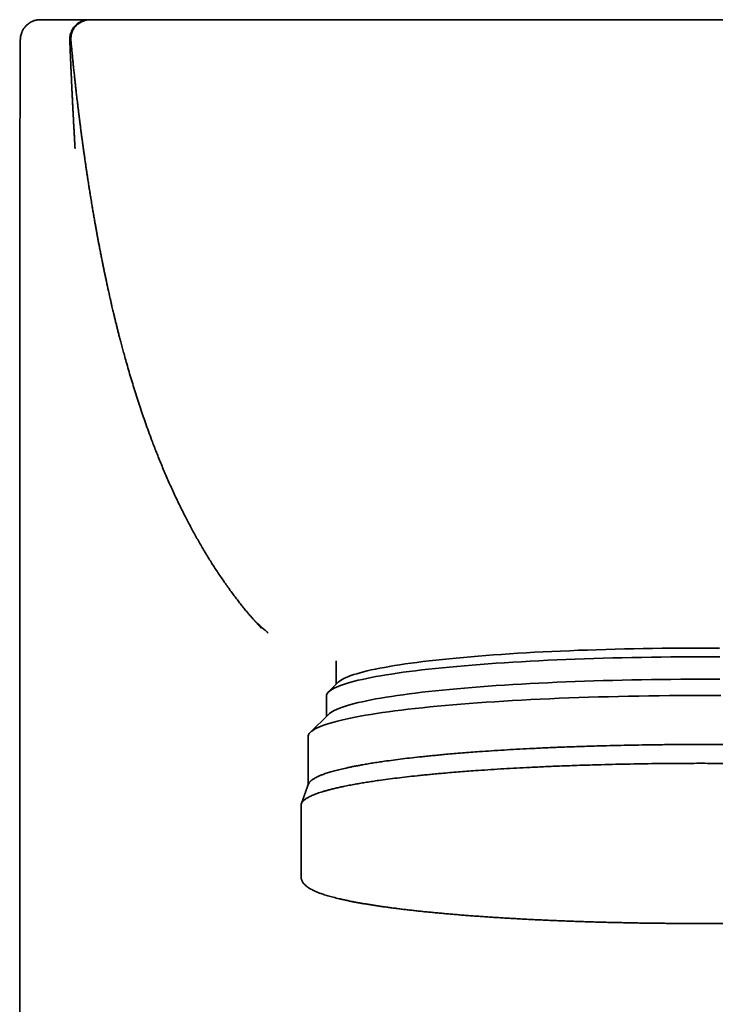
# Model space of a CAD drawing. Header units: millimetres. Extents: x 8 to 1134, y 12 to 735.
# Tile 18 of 28: x 616 to 641, y 626 to 661. Entities that reach past the tile are written whole.
import ezdxf

# ---------------------------------------------------------------- set-up
doc = ezdxf.new("R2010")
doc.units = ezdxf.units.MM

msp = doc.modelspace()

# ---------------------------------------------------------------- linework, layer by layer
at = {"color": 7, "linetype": 'Continuous', "lineweight": 35}
for p, q in [((616.968, 661.099), (616.95, 661.098)), ((618.722, 661.099), (618.717, 661.098)), ((618.722, 661.099), (618.722, 661.099)), ((618.723, 661.099), (618.724, 661.099)), ((618.743, 661.099), (618.73, 661.098)), ((618.741, 661.099), (618.733, 661.099)), ((618.74, 661.099), (618.737, 661.099)), ((628.011, 661.099), (628.01, 661.097)), ((618.022, 660.378), (618.022, 660.378)), ((618.063, 660.361), (618.063, 660.361)), ((627.5, 638.31), (627.5, 637.474)), ((627.572, 637.545), (627.224, 637.201)), ((627.15, 637.054), (627.15, 636.332)), ((627.224, 636.405), (626.578, 635.766)), ((626.5, 635.612), (626.5, 633.899)), ((626.25, 633.176), (626.25, 630.64))]:
    msp.add_line(p, q, dxfattribs=at)
at = {"color": 7, "linetype": 'Continuous', "lineweight": 35, "flags": 128}
for points in [[(627.572, 637.545), (627.605, 637.575), (627.653, 637.61), (627.709, 637.645), (627.774, 637.68), (627.848, 637.715), (627.931, 637.749), (628.022, 637.784), (628.122, 637.818), (628.23, 637.851), (628.347, 637.885), (628.472, 637.918), (628.605, 637.95), (628.746, 637.983), (628.896, 638.015), (629.053, 638.046), (629.218, 638.077), (629.391, 638.108), (629.572, 638.138), (629.76, 638.168), (629.955, 638.197), (630.158, 638.226), (630.367, 638.254), (630.584, 638.281), (630.808, 638.308), (631.038, 638.334), (631.274, 638.36), (631.517, 638.385), (631.766, 638.409), (632.021, 638.432), (632.282, 638.455), (632.549, 638.477), (632.821, 638.499), (633.098, 638.519), (633.38, 638.539), (633.667, 638.558), (633.959, 638.577), (634.255, 638.594), (634.556, 638.611), (634.861, 638.627), (635.169, 638.642), (635.481, 638.656), (635.797, 638.669), (636.116, 638.682), (636.438, 638.693), (636.762, 638.704), (637.09, 638.714), (637.419, 638.722), (637.751, 638.73), (638.084, 638.738), (638.42, 638.744), (638.756, 638.749), (639.094, 638.753), (639.433, 638.757), (639.772, 638.759), (640.112, 638.761), (640.453, 638.761), (640.793, 638.761), (641.133, 638.76)], [(641.15, 638.448), (640.801, 638.449), (640.451, 638.45), (640.102, 638.449), (639.753, 638.448), (639.404, 638.445), (639.056, 638.442), (638.709, 638.437), (638.364, 638.432), (638.019, 638.425), (637.677, 638.418), (637.336, 638.41), (636.998, 638.401), (636.662, 638.391), (636.328, 638.38), (635.998, 638.368), (635.67, 638.355), (635.346, 638.342), (635.026, 638.327), (634.709, 638.312), (634.396, 638.295), (634.087, 638.278), (633.783, 638.26), (633.483, 638.241), (633.188, 638.222), (632.899, 638.201), (632.614, 638.18), (632.335, 638.158), (632.061, 638.136), (631.793, 638.112), (631.531, 638.088), (631.275, 638.063), (631.026, 638.037), (630.783, 638.011), (630.547, 637.984), (630.317, 637.957), (630.095, 637.928), (629.879, 637.9), (629.671, 637.87), (629.47, 637.84), (629.277, 637.81), (629.092, 637.779), (628.914, 637.748), (628.745, 637.716), (628.583, 637.683), (628.43, 637.65), (628.284, 637.617), (628.148, 637.584), (628.019, 637.55), (627.9, 637.515), (627.788, 637.481), (627.686, 637.446), (627.592, 637.41), (627.508, 637.375), (627.432, 637.339), (627.365, 637.304), (627.307, 637.268), (627.258, 637.231), (627.218, 637.195), (627.187, 637.159), (627.166, 637.122), (627.153, 637.086), (627.15, 637.054)], [(641.15, 637.652), (640.801, 637.654), (640.451, 637.654), (640.102, 637.653), (639.753, 637.652), (639.404, 637.649), (639.056, 637.646), (638.709, 637.641), (638.364, 637.636), (638.019, 637.63), (637.677, 637.623), (637.336, 637.614), (636.998, 637.605), (636.662, 637.595), (636.328, 637.584), (635.998, 637.572), (635.67, 637.56), (635.346, 637.546), (635.026, 637.531), (634.709, 637.516), (634.396, 637.5), (634.087, 637.483), (633.783, 637.465), (633.483, 637.446), (633.188, 637.426), (632.899, 637.406), (632.614, 637.385), (632.335, 637.363), (632.061, 637.34), (631.793, 637.316), (631.531, 637.292), (631.275, 637.267), (631.026, 637.242), (630.783, 637.215), (630.547, 637.189), (630.317, 637.161), (630.095, 637.133), (629.879, 637.104), (629.671, 637.075), (629.47, 637.045), (629.277, 637.014), (629.092, 636.983), (628.914, 636.952), (628.745, 636.92), (628.583, 636.888), (628.43, 636.855), (628.284, 636.822), (628.148, 636.788), (628.019, 636.754), (627.9, 636.72), (627.788, 636.685), (627.686, 636.65), (627.592, 636.615), (627.508, 636.579), (627.432, 636.544), (627.365, 636.508), (627.307, 636.472), (627.258, 636.436), (627.224, 636.405)], [(641.182, 637.074), (640.816, 637.075), (640.449, 637.076), (640.083, 637.075), (639.716, 637.073), (639.351, 637.071), (638.986, 637.067), (638.622, 637.062), (638.26, 637.057), (637.899, 637.05), (637.539, 637.042), (637.182, 637.034), (636.827, 637.024), (636.475, 637.014), (636.125, 637.002), (635.779, 636.99), (635.435, 636.976), (635.095, 636.962), (634.759, 636.947), (634.427, 636.931), (634.099, 636.914), (633.775, 636.896), (633.456, 636.877), (633.142, 636.857), (632.832, 636.837), (632.528, 636.815), (632.23, 636.793), (631.937, 636.77), (631.65, 636.746), (631.369, 636.721), (631.094, 636.696), (630.826, 636.67), (630.565, 636.643), (630.31, 636.616), (630.062, 636.587), (629.821, 636.559), (629.588, 636.529), (629.362, 636.499), (629.144, 636.468), (628.933, 636.437), (628.731, 636.405), (628.537, 636.372), (628.35, 636.339), (628.172, 636.306), (628.003, 636.272), (627.842, 636.237), (627.69, 636.203), (627.546, 636.167), (627.412, 636.132), (627.286, 636.096), (627.17, 636.059), (627.062, 636.023), (626.964, 635.986), (626.875, 635.949), (626.795, 635.911), (626.725, 635.874), (626.664, 635.836), (626.613, 635.798), (626.571, 635.76), (626.539, 635.722), (626.517, 635.683), (626.504, 635.645), (626.5, 635.612)]]:
    msp.add_lwpolyline(points, dxfattribs=at)
at = {"color": 7, "linetype": 'Continuous', "lineweight": 35}
for points, knots in [([(616.945, 661.098), (616.935, 661.098), (616.917, 661.097), (616.889, 661.094), (616.866, 661.091), (616.848, 661.088), (616.833, 661.085), (616.821, 661.083), (616.809, 661.08), (616.797, 661.077), (616.779, 661.072), (616.75, 661.064), (616.704, 661.047), (616.643, 661.019), (616.578, 660.98), (616.522, 660.939), (616.477, 660.898), (616.44, 660.859), (616.403, 660.813), (616.365, 660.757), (616.328, 660.688), (616.299, 660.614), (616.279, 660.54), (616.267, 660.469), (616.265, 660.42), (616.264, 660.394)], [0, 0, 0, 0, 0.059491, 0.108926, 0.148403, 0.171626, 0.189625, 0.202941, 0.208248, 0.221038, 0.234129, 0.255449, 0.295785, 0.358301, 0.42285, 0.485302, 0.530786, 0.575114, 0.621761, 0.677926, 0.743853, 0.819551, 0.87545, 0.93563, 1, 1, 1, 1]), ([(616.95, 661.099), (616.945, 661.099), (616.935, 661.099), (616.935, 661.099), (616.935, 661.098)], [0, 0, 0, 0, 0.565716, 1, 1, 1, 1]), ([(616.968, 661.099), (616.965, 661.099), (616.96, 661.099), (616.965, 661.099), (616.974, 661.099), (616.977, 661.099)], [0, 0, 0, 0, 0.408667, 0.828977, 1, 1, 1, 1]), ([(616.999, 661.098), (616.992, 661.099), (616.976, 661.099), (616.974, 661.099), (616.972, 661.099)], [0, 0, 0, 0, 0.499336, 1, 1, 1, 1]), ([(618.709, 661.099), (618.708, 661.099), (618.704, 661.099), (618.696, 661.099), (618.684, 661.099), (618.67, 661.099), (618.653, 661.099), (618.633, 661.099), (618.611, 661.099), (618.587, 661.099), (618.561, 661.099), (618.534, 661.099), (618.507, 661.099), (618.479, 661.099), (618.452, 661.099), (618.425, 661.099), (618.397, 661.099), (618.37, 661.099), (618.328, 661.099), (618.269, 661.099), (618.175, 661.099), (618.055, 661.099), (617.943, 661.099), (617.863, 661.099), (617.818, 661.099), (617.769, 661.099), (617.717, 661.099), (617.662, 661.099), (617.603, 661.099), (617.542, 661.099), (617.479, 661.099), (617.414, 661.099), (617.349, 661.099), (617.284, 661.099), (617.226, 661.099), (617.174, 661.099), (617.129, 661.099), (617.086, 661.099), (617.048, 661.099), (617.013, 661.099), (616.995, 661.099), (616.986, 661.099)], [0, 0, 0, 0, 0.0212794, 0.0513952, 0.0803562, 0.1081577, 0.1347954, 0.1614538, 0.1868418, 0.2109653, 0.2338295, 0.2554392, 0.275799, 0.2949129, 0.312785, 0.329419, 0.3450103, 0.3604795, 0.3759465, 0.4123948, 0.4488286, 0.5078124, 0.5667616, 0.5827735, 0.6000368, 0.6185502, 0.6383119, 0.6593209, 0.6815773, 0.7050826, 0.7298401, 0.7558548, 0.7831343, 0.8116883, 0.8415288, 0.8658864, 0.8910541, 0.9170399, 0.9438528, 0.9715024, 1, 1, 1, 1]), ([(618.679, 661.098), (618.666, 661.097), (618.641, 661.096), (618.604, 661.091), (618.57, 661.084), (618.539, 661.077), (618.512, 661.069), (618.48, 661.059), (618.448, 661.046), (618.41, 661.029), (618.358, 661.002), (618.306, 660.968), (618.253, 660.925), (618.211, 660.884), (618.166, 660.833), (618.121, 660.769), (618.08, 660.691), (618.05, 660.61), (618.031, 660.531), (618.021, 660.456), (618.021, 660.405), (618.021, 660.378)], [0, 0, 0, 0, 0.0494913, 0.0925523, 0.1294045, 0.1604192, 0.1862335, 0.2079573, 0.2442454, 0.2802567, 0.3161766, 0.4005045, 0.4429087, 0.4944813, 0.5553155, 0.6254794, 0.7050345, 0.7940156, 0.8585865, 0.9272816, 1, 1, 1, 1]), ([(618.702, 661.098), (618.692, 661.098), (618.671, 661.096), (618.639, 661.092), (618.607, 661.087), (618.575, 661.08), (618.549, 661.073), (618.524, 661.065), (618.5, 661.056), (618.477, 661.047), (618.455, 661.037), (618.432, 661.026), (618.408, 661.014), (618.38, 660.997), (618.35, 660.978), (618.322, 660.957), (618.301, 660.94), (618.284, 660.925), (618.27, 660.912), (618.257, 660.9), (618.24, 660.881), (618.219, 660.858), (618.197, 660.831), (618.181, 660.807), (618.167, 660.787), (618.154, 660.766), (618.143, 660.746), (618.132, 660.726), (618.124, 660.708), (618.116, 660.691), (618.108, 660.673), (618.1, 660.65), (618.093, 660.629), (618.087, 660.61), (618.083, 660.596), (618.079, 660.582), (618.076, 660.566), (618.072, 660.547), (618.068, 660.524), (618.064, 660.493), (618.061, 660.455), (618.06, 660.41), (618.062, 660.378), (618.063, 660.361)], [0, 0, 0, 0, 0.018824, 0.039069, 0.068091, 0.100445, 0.13629, 0.170985, 0.202349, 0.230387, 0.259186, 0.286629, 0.315175, 0.344827, 0.388825, 0.42496, 0.452366, 0.472154, 0.490158, 0.507232, 0.523373, 0.563616, 0.596561, 0.622354, 0.644582, 0.664799, 0.687246, 0.70656, 0.722754, 0.736416, 0.749452, 0.767687, 0.791123, 0.801253, 0.812114, 0.823707, 0.836314, 0.849366, 0.868115, 0.892559, 0.922696, 0.958515, 1, 1, 1, 1]), ([(618.729, 661.099), (618.707, 661.097), (618.667, 661.094), (618.61, 661.084), (618.562, 661.072), (618.522, 661.058), (618.491, 661.045), (618.463, 661.032), (618.439, 661.02), (618.421, 661.01), (618.41, 661.004), (618.399, 660.997), (618.386, 660.99), (618.373, 660.981), (618.36, 660.973), (618.348, 660.965), (618.335, 660.957), (618.323, 660.949), (618.312, 660.942), (618.308, 660.938), (618.305, 660.936)], [0, 0, 0, 0, 0.086772, 0.160384, 0.22122, 0.270195, 0.309927, 0.342881, 0.379727, 0.40363, 0.415108, 0.427411, 0.456028, 0.491855, 0.536072, 0.589314, 0.651949, 0.750452, 0.866398, 1, 1, 1, 1]), ([(618.722, 661.099), (618.722, 661.099), (618.722, 661.099), (618.722, 661.099), (618.721, 661.099), (618.721, 661.099), (618.721, 661.099), (618.721, 661.099), (618.72, 661.099), (618.72, 661.099), (618.72, 661.099), (618.719, 661.099), (618.718, 661.099), (618.718, 661.099), (618.718, 661.099), (618.717, 661.099), (618.717, 661.099), (618.717, 661.099), (618.716, 661.099), (618.716, 661.099), (618.716, 661.099), (618.715, 661.099), (618.715, 661.099), (618.715, 661.099), (618.715, 661.099), (618.714, 661.099), (618.714, 661.099), (618.714, 661.099), (618.714, 661.099), (618.714, 661.099), (618.713, 661.099), (618.713, 661.099), (618.713, 661.099), (618.713, 661.099), (618.712, 661.099), (618.712, 661.099), (618.712, 661.099), (618.711, 661.099), (618.711, 661.099), (618.711, 661.099), (618.711, 661.099), (618.711, 661.099), (618.71, 661.099), (618.71, 661.099), (618.71, 661.099), (618.71, 661.099), (618.71, 661.099), (618.71, 661.099), (618.709, 661.099), (618.709, 661.099), (618.708, 661.099), (618.708, 661.099), (618.707, 661.099), (618.706, 661.099), (618.706, 661.099), (618.705, 661.099), (618.704, 661.099), (618.703, 661.099), (618.702, 661.099), (618.701, 661.099), (618.699, 661.099), (618.697, 661.099), (618.695, 661.099), (618.692, 661.098), (618.689, 661.098), (618.686, 661.098), (618.684, 661.098), (618.681, 661.098), (618.678, 661.098), (618.675, 661.098), (618.672, 661.098), (618.67, 661.098), (618.669, 661.098), (618.668, 661.098)], [0, 0, 0, 0, 0.018604, 0.037223, 0.055878, 0.074315, 0.088445, 0.102138, 0.115364, 0.128197, 0.150674, 0.17316, 0.195836, 0.218543, 0.233545, 0.248312, 0.26274, 0.276739, 0.290235, 0.303174, 0.314837, 0.325972, 0.336586, 0.346705, 0.356365, 0.366162, 0.375562, 0.384631, 0.393386, 0.401827, 0.409953, 0.419128, 0.428119, 0.437127, 0.446152, 0.478519, 0.511099, 0.52625, 0.541446, 0.556688, 0.571976, 0.58724, 0.602253, 0.616865, 0.625689, 0.634745, 0.644111, 0.653803, 0.663863, 0.67207, 0.68059, 0.689475, 0.698782, 0.70857, 0.71793, 0.727762, 0.738079, 0.748869, 0.760085, 0.771632, 0.783456, 0.800165, 0.817395, 0.835146, 0.853417, 0.870169, 0.887337, 0.904928, 0.922999, 0.941591, 0.960672, 0.980169, 1, 1, 1, 1]), ([(618.724, 661.099), (618.724, 661.099), (618.724, 661.099), (618.723, 661.099), (618.723, 661.099), (618.723, 661.099), (618.722, 661.099), (618.722, 661.099), (618.722, 661.099), (618.722, 661.099), (618.721, 661.099), (618.721, 661.099), (618.721, 661.099), (618.721, 661.099), (618.72, 661.099), (618.72, 661.099), (618.72, 661.099), (618.72, 661.099), (618.72, 661.099), (618.72, 661.099), (618.72, 661.099), (618.719, 661.099), (618.718, 661.099), (618.718, 661.099), (618.716, 661.099), (618.715, 661.099), (618.713, 661.099), (618.712, 661.099), (618.709, 661.099), (618.707, 661.098), (618.705, 661.098), (618.702, 661.098), (618.699, 661.098), (618.695, 661.098), (618.692, 661.098), (618.69, 661.097), (618.688, 661.097)], [0, 0, 0, 0, 0.031886, 0.062612, 0.092374, 0.121267, 0.149324, 0.176546, 0.202925, 0.237805, 0.271068, 0.302708, 0.332723, 0.361676, 0.388936, 0.414504, 0.43838, 0.460563, 0.481053, 0.49985, 0.518616, 0.539068, 0.561206, 0.58503, 0.61054, 0.637236, 0.66556, 0.695511, 0.72709, 0.760991, 0.796588, 0.83388, 0.872867, 0.91355, 0.955927, 1, 1, 1, 1]), ([(618.732, 661.099), (618.732, 661.099), (618.73, 661.099), (618.728, 661.099), (618.726, 661.099), (618.723, 661.099), (618.72, 661.099), (618.717, 661.099), (618.716, 661.099), (618.715, 661.099), (618.715, 661.099), (618.714, 661.099), (618.714, 661.099), (618.714, 661.099), (618.714, 661.099), (618.714, 661.099), (618.714, 661.099), (618.714, 661.099), (618.714, 661.099), (618.714, 661.099), (618.714, 661.099)], [0, 0, 0, 0, 0.032542, 0.104049, 0.175438, 0.247476, 0.393499, 0.542117, 0.693332, 0.806778, 0.8196, 0.832441, 0.845299, 0.858175, 0.868942, 0.87748, 0.886138, 0.923504, 0.962956, 1, 1, 1, 1]), ([(618.717, 661.098), (618.717, 661.098), (618.717, 661.098), (618.716, 661.098), (618.714, 661.098), (618.714, 661.098)], [0, 0, 0, 0, 0.207937, 0.777278, 1, 1, 1, 1]), ([(618.738, 661.099), (618.737, 661.099), (618.736, 661.099), (618.733, 661.099), (618.731, 661.099), (618.729, 661.099), (618.728, 661.099), (618.726, 661.099), (618.725, 661.099), (618.724, 661.099), (618.723, 661.099), (618.723, 661.099), (618.722, 661.099), (618.723, 661.099), (618.722, 661.099), (618.722, 661.099), (618.722, 661.099), (618.722, 661.099), (618.722, 661.099), (618.722, 661.099), (618.722, 661.099), (618.722, 661.099), (618.722, 661.099), (618.722, 661.099), (618.722, 661.099), (618.722, 661.099), (618.722, 661.099), (618.722, 661.099), (618.722, 661.099), (618.722, 661.099), (618.722, 661.099), (618.722, 661.099), (618.722, 661.099), (618.722, 661.099), (618.722, 661.099), (618.722, 661.099), (618.722, 661.099), (618.722, 661.099), (618.722, 661.099), (618.722, 661.099), (618.722, 661.099), (618.722, 661.099), (618.722, 661.099), (618.722, 661.099), (618.722, 661.099), (618.722, 661.099), (618.722, 661.099), (618.722, 661.099), (618.722, 661.099), (618.722, 661.099), (618.722, 661.099), (618.722, 661.099), (618.722, 661.099), (618.722, 661.099), (618.722, 661.099), (618.722, 661.099), (618.722, 661.099), (618.722, 661.099), (618.722, 661.099)], [0, 0, 0, 0, 0.005058, 0.011291, 0.017303, 0.023093, 0.028662, 0.03401, 0.039636, 0.044995, 0.050086, 0.05491, 0.059465, 0.067186, 0.074827, 0.082403, 0.089915, 0.097362, 0.110501, 0.12346, 0.136391, 0.149322, 0.162253, 0.277711, 0.483885, 0.746288, 0.810944, 0.819411, 0.827849, 0.836103, 0.844148, 0.851984, 0.859613, 0.866599, 0.873401, 0.876142, 0.879106, 0.882294, 0.885705, 0.889415, 0.893358, 0.897534, 0.901942, 0.906583, 0.911456, 0.916562, 0.9219, 0.927471, 0.933274, 0.939309, 0.945578, 0.952078, 0.958811, 0.966486, 0.974443, 0.982681, 0.9912, 1, 1, 1, 1]), ([(618.73, 661.099), (618.728, 661.099), (618.723, 661.099), (618.724, 661.099), (618.724, 661.099)], [0, 0, 0, 0, 0.618286, 1, 1, 1, 1]), ([(618.743, 661.099), (618.743, 661.099), (618.744, 661.099), (618.757, 661.099), (618.761, 661.099)], [0, 0, 0, 0, 0.713202, 1, 1, 1, 1]), ([(618.779, 661.099), (618.773, 661.099), (618.762, 661.099), (618.761, 661.099), (618.761, 661.099)], [0, 0, 0, 0, 0.601054, 1, 1, 1, 1]), ([(628.01, 661.098), (627.909, 661.098), (627.711, 661.098), (627.421, 661.098), (627.142, 661.098), (626.877, 661.098), (626.624, 661.098), (626.371, 661.098), (626.12, 661.098), (625.872, 661.098), (625.642, 661.098), (625.428, 661.098), (625.23, 661.098), (625.049, 661.098), (624.885, 661.098), (624.731, 661.098), (624.534, 661.098), (624.288, 661.098), (623.993, 661.098), (623.696, 661.098), (623.398, 661.098), (623.102, 661.098), (622.809, 661.098), (622.541, 661.098), (622.299, 661.098), (622.08, 661.098), (621.865, 661.098), (621.658, 661.098), (621.468, 661.098), (621.297, 661.098), (621.142, 661.098), (620.999, 661.098), (620.862, 661.098), (620.725, 661.098), (620.585, 661.098), (620.461, 661.098), (620.356, 661.098), (620.273, 661.098), (620.197, 661.098), (620.129, 661.098), (620.071, 661.098), (620.023, 661.098), (619.979, 661.098), (619.935, 661.098), (619.887, 661.098), (619.836, 661.098), (619.781, 661.098), (619.723, 661.098), (619.666, 661.099), (619.609, 661.099), (619.555, 661.099), (619.502, 661.099), (619.452, 661.099), (619.387, 661.099), (619.309, 661.099), (619.223, 661.099), (619.159, 661.099), (619.113, 661.099), (619.079, 661.099), (619.046, 661.099), (619.012, 661.099), (618.975, 661.099), (618.937, 661.099), (618.9, 661.099), (618.863, 661.099), (618.829, 661.099), (618.797, 661.099), (618.781, 661.099), (618.772, 661.099)], [0, 0, 0, 0, 0.022265, 0.043648, 0.064146, 0.08376, 0.102489, 0.120332, 0.140222, 0.158881, 0.176308, 0.192504, 0.207728, 0.221677, 0.23435, 0.246002, 0.257649, 0.280825, 0.304393, 0.328791, 0.353591, 0.378783, 0.404229, 0.42988, 0.450179, 0.470605, 0.491159, 0.511738, 0.531535, 0.548707, 0.565094, 0.580697, 0.595627, 0.611202, 0.627808, 0.645445, 0.65678, 0.66759, 0.677533, 0.68661, 0.69482, 0.700664, 0.706185, 0.71241, 0.719482, 0.727398, 0.736274, 0.746015, 0.756362, 0.766562, 0.776568, 0.786383, 0.796006, 0.805441, 0.824624, 0.843171, 0.861109, 0.86985, 0.878439, 0.88715, 0.897122, 0.908479, 0.921222, 0.934506, 0.949025, 0.964779, 0.98177, 1, 1, 1, 1]), ([(628.011, 661.099), (628.179, 661.099), (628.522, 661.099), (629.044, 661.099), (629.582, 661.099), (630.136, 661.099), (630.707, 661.099), (631.269, 661.099), (631.821, 661.099), (632.363, 661.099), (632.853, 661.099), (633.288, 661.099), (633.651, 661.099), (633.94, 661.099), (634.108, 661.099), (634.169, 661.099), (634.186, 661.099), (634.203, 661.099), (634.22, 661.099), (634.236, 661.099), (634.253, 661.099), (634.287, 661.099), (634.342, 661.099), (634.425, 661.099), (634.525, 661.099), (634.641, 661.099), (634.771, 661.099), (634.916, 661.099), (635.077, 661.099), (635.253, 661.099), (635.445, 661.099), (635.653, 661.099), (635.88, 661.099), (636.124, 661.099), (636.387, 661.099), (636.633, 661.099), (636.858, 661.099), (637.005, 661.099), (637.103, 661.099), (637.149, 661.099), (637.196, 661.099), (637.244, 661.099), (637.291, 661.099), (637.339, 661.099), (637.508, 661.099), (637.793, 661.099), (638.187, 661.099), (638.567, 661.099), (638.93, 661.099), (639.276, 661.099), (639.605, 661.099), (639.917, 661.099), (640.213, 661.099), (640.406, 661.099), (640.5, 661.099)], [0, 0, 0, 0, 0.040501, 0.082294, 0.125379, 0.169758, 0.215428, 0.262392, 0.304789, 0.348187, 0.392587, 0.422439, 0.452727, 0.479741, 0.491735, 0.493085, 0.494436, 0.495788, 0.497141, 0.498494, 0.499848, 0.501204, 0.506479, 0.51313, 0.521158, 0.530563, 0.540886, 0.552479, 0.56534, 0.579469, 0.594868, 0.611535, 0.629471, 0.649205, 0.670276, 0.692684, 0.708207, 0.724311, 0.728007, 0.731731, 0.735485, 0.739269, 0.743082, 0.746924, 0.750795, 0.783659, 0.815272, 0.845637, 0.874753, 0.902619, 0.928772, 0.953719, 0.977462, 1, 1, 1, 1]), ([(640.5, 661.099), (640.598, 661.099), (640.801, 661.099), (641.114, 661.099), (641.446, 661.099), (641.797, 661.099), (642.167, 661.099), (642.52, 661.099), (642.853, 661.099), (643.076, 661.099), (643.221, 661.099), (643.284, 661.099), (643.346, 661.099), (643.41, 661.099), (643.473, 661.099), (643.537, 661.099), (643.607, 661.099), (643.756, 661.099), (643.98, 661.099), (644.269, 661.099), (644.542, 661.099), (644.802, 661.099), (645.047, 661.099), (645.279, 661.099), (645.495, 661.099), (645.696, 661.099), (645.88, 661.099), (646.047, 661.099), (646.198, 661.099), (646.334, 661.099), (646.459, 661.099), (646.571, 661.099), (646.657, 661.099), (646.706, 661.099), (646.724, 661.099), (646.73, 661.099), (646.736, 661.099), (646.743, 661.099), (646.806, 661.099), (647.092, 661.099), (647.602, 661.099), (648.276, 661.099), (648.938, 661.099), (649.58, 661.099), (650.203, 661.099), (650.802, 661.099), (651.379, 661.099), (651.932, 661.099), (652.467, 661.099), (652.817, 661.099), (652.989, 661.099)], [0, 0, 0, 0, 0.023591, 0.048688, 0.075292, 0.103403, 0.13302, 0.164144, 0.18812, 0.212919, 0.217887, 0.222887, 0.227918, 0.232981, 0.238076, 0.243203, 0.248362, 0.254782, 0.279084, 0.302177, 0.324061, 0.344736, 0.364543, 0.383098, 0.400399, 0.416446, 0.431239, 0.444548, 0.456648, 0.467539, 0.47722, 0.486627, 0.494518, 0.497848, 0.498338, 0.498819, 0.499291, 0.499753, 0.500652, 0.514267, 0.568603, 0.62318, 0.676178, 0.727597, 0.777436, 0.825696, 0.871557, 0.915895, 0.958709, 1, 1, 1, 1]), ([(616.254, 660.393), (616.254, 660.376), (616.254, 660.333), (616.254, 660.216), (616.254, 660.042), (616.253, 659.845), (616.253, 659.675), (616.253, 659.533), (616.252, 659.394), (616.252, 659.255), (616.252, 659.092), (616.252, 658.906), (616.251, 658.696), (616.251, 658.487), (616.251, 658.279), (616.251, 658.068), (616.25, 657.478), (616.249, 656.886), (616.249, 656.303), (616.248, 656.104), (616.248, 655.907), (616.248, 655.708), (616.248, 655.405), (616.248, 655), (616.247, 654.49), (616.247, 653.983), (616.247, 653.47), (616.246, 652.952), (616.246, 652.424), (616.246, 651.895), (616.245, 651.306), (616.245, 650.667), (616.244, 649.978), (616.244, 649.297), (616.243, 648.615), (616.243, 647.932), (616.242, 647.26), (616.242, 646.605), (616.241, 645.958), (616.241, 645.309), (616.24, 644.653), (616.24, 643.987), (616.24, 643.309), (616.239, 642.62), (616.239, 641.927), (616.239, 641.229), (616.239, 640.524), (616.239, 639.914), (616.239, 639.405), (616.239, 639), (616.239, 638.602), (616.239, 638.206), (616.239, 637.812), (616.239, 637.414), (616.239, 637.007), (616.239, 636.625), (616.239, 636.272), (616.239, 635.961), (616.239, 635.66), (616.239, 635.366), (616.239, 635.075), (616.239, 634.789), (616.239, 634.506), (616.24, 634.22), (616.24, 633.925), (616.24, 633.624), (616.24, 633.345), (616.24, 633.09), (616.24, 632.859), (616.24, 632.632), (616.24, 632.403), (616.24, 632.176), (616.24, 631.962), (616.24, 631.759), (616.24, 631.566), (616.24, 631.368), (616.24, 631.171), (616.241, 630.974), (616.241, 630.756), (616.241, 630.516), (616.241, 630.255), (616.241, 629.992), (616.241, 629.728), (616.241, 629.455), (616.241, 629.203), (616.241, 628.975), (616.241, 628.779), (616.241, 628.589), (616.242, 628.407), (616.242, 628.231), (616.242, 628.056), (616.242, 627.869), (616.242, 627.675), (616.242, 627.466), (616.242, 627.25), (616.242, 627.024), (616.242, 626.795), (616.242, 626.573), (616.242, 626.363), (616.242, 626.164), (616.242, 625.97), (616.243, 625.776), (616.243, 625.564), (616.243, 625.332), (616.243, 625.073), (616.243, 624.804), (616.243, 624.529), (616.243, 624.291), (616.243, 624.092), (616.243, 623.931), (616.243, 623.77), (616.243, 623.608), (616.243, 623.445), (616.243, 623.255), (616.243, 623.03), (616.244, 622.768), (616.244, 622.496), (616.244, 622.222), (616.244, 621.958), (616.244, 621.702), (616.244, 621.445), (616.244, 621.179), (616.244, 620.9), (616.244, 620.611), (616.244, 620.312), (616.244, 620.007), (616.244, 619.714), (616.244, 619.43), (616.245, 619.193), (616.245, 618.993), (616.245, 618.832), (616.245, 618.669), (616.245, 618.503), (616.245, 618.329), (616.245, 618.14), (616.245, 617.939), (616.245, 617.728), (616.245, 617.524), (616.245, 617.309), (616.245, 617.081), (616.245, 616.835), (616.246, 616.588), (616.246, 616.332), (616.246, 616.066), (616.246, 615.79), (616.246, 615.538), (616.246, 615.315), (616.246, 615.12), (616.246, 614.928), (616.247, 614.734), (616.247, 614.54), (616.247, 614.341), (616.247, 614.068), (616.247, 613.729), (616.247, 613.34), (616.247, 612.966), (616.248, 612.596), (616.248, 612.21), (616.248, 611.866), (616.248, 611.575), (616.248, 611.35), (616.248, 611.133), (616.249, 610.918), (616.249, 610.703), (616.249, 610.482), (616.249, 610.253), (616.249, 610.035), (616.249, 609.834), (616.249, 609.655), (616.249, 609.484), (616.249, 609.319), (616.249, 609.158), (616.25, 609), (616.25, 608.845), (616.25, 608.693), (616.25, 608.542), (616.25, 608.386), (616.25, 608.196), (616.25, 607.972), (616.25, 607.72), (616.25, 607.474), (616.25, 607.237), (616.25, 607.007), (616.251, 606.773), (616.251, 606.532), (616.251, 606.282), (616.251, 606.024), (616.251, 605.758), (616.251, 605.485), (616.251, 605.213), (616.251, 604.941), (616.251, 604.668), (616.251, 604.393), (616.251, 604.118), (616.251, 603.843), (616.251, 603.594), (616.251, 603.365), (616.251, 603.156), (616.251, 602.943), (616.251, 602.73), (616.251, 602.517), (616.251, 602.305), (616.251, 602.092), (616.25, 601.881), (616.25, 601.735), (616.25, 601.66), (616.25, 601.655)], [0, 0, 0, 0, 0.000876, 0.002222, 0.006022, 0.00979, 0.012348, 0.014746, 0.017078, 0.019459, 0.021848, 0.025415, 0.028993, 0.03258, 0.036137, 0.039606, 0.04337, 0.066334, 0.069866, 0.073173, 0.076534, 0.079937, 0.083342, 0.091997, 0.100675, 0.109377, 0.11793, 0.126871, 0.135873, 0.144891, 0.153922, 0.165968, 0.17754, 0.189143, 0.20076, 0.212397, 0.224058, 0.235076, 0.245887, 0.257081, 0.268242, 0.279369, 0.291131, 0.302833, 0.314552, 0.326502, 0.338496, 0.350535, 0.35765, 0.364474, 0.371216, 0.377951, 0.384673, 0.391352, 0.398241, 0.405455, 0.41085, 0.41625, 0.421322, 0.426261, 0.431227, 0.43619, 0.440849, 0.445691, 0.450798, 0.455916, 0.461025, 0.465058, 0.468916, 0.472803, 0.476689, 0.480573, 0.484411, 0.487584, 0.490936, 0.494299, 0.497664, 0.50103, 0.504349, 0.508789, 0.513254, 0.517718, 0.522171, 0.526744, 0.531686, 0.535031, 0.538377, 0.541698, 0.544712, 0.547674, 0.550677, 0.553681, 0.557186, 0.560622, 0.564326, 0.568227, 0.572132, 0.576037, 0.579572, 0.582863, 0.586166, 0.589475, 0.592786, 0.596967, 0.601334, 0.606015, 0.610705, 0.615369, 0.618157, 0.620861, 0.623619, 0.626379, 0.62914, 0.631902, 0.636107, 0.64062, 0.645296, 0.649976, 0.654585, 0.658818, 0.663033, 0.667725, 0.672399, 0.677251, 0.682466, 0.687688, 0.692804, 0.697457, 0.702154, 0.70491, 0.707666, 0.710404, 0.713195, 0.716184, 0.719246, 0.722857, 0.726469, 0.730028, 0.733253, 0.737442, 0.741649, 0.745845, 0.750055, 0.754727, 0.759435, 0.76414, 0.767583, 0.770813, 0.774107, 0.777401, 0.780693, 0.784003, 0.787609, 0.794615, 0.801288, 0.807491, 0.813697, 0.820185, 0.827198, 0.8313, 0.835048, 0.838694, 0.84236, 0.846027, 0.849675, 0.853622, 0.857743, 0.860822, 0.863894, 0.866846, 0.869578, 0.872313, 0.875059, 0.877648, 0.880238, 0.882796, 0.88536, 0.888197, 0.892499, 0.896798, 0.901067, 0.905062, 0.908914, 0.912788, 0.917016, 0.92124, 0.92555, 0.930174, 0.934831, 0.939484, 0.944063, 0.948721, 0.953404, 0.958092, 0.962785, 0.967422, 0.970826, 0.974448, 0.978076, 0.981701, 0.985324, 0.98894, 0.992539, 0.996207, 0.999711, 1, 1, 1, 1]), ([(616.255, 660.393), (616.255, 660.393), (616.252, 660.393), (616.259, 660.394), (616.265, 660.394)], [0, 0, 0, 0, 0.095299, 1, 1, 1, 1]), ([(618.021, 660.378), (618.021, 660.373), (618.023, 660.342), (618.025, 660.283), (618.028, 660.199), (618.032, 660.11), (618.036, 660.014), (618.04, 659.913), (618.044, 659.829), (618.046, 659.766), (618.048, 659.721), (618.05, 659.673), (618.052, 659.623), (618.055, 659.569), (618.057, 659.52), (618.059, 659.477), (618.06, 659.441), (618.062, 659.403), (618.064, 659.354), (618.066, 659.299), (618.069, 659.243), (618.071, 659.192), (618.073, 659.145), (618.075, 659.099), (618.078, 659.05), (618.08, 658.997), (618.082, 658.943), (618.085, 658.892), (618.087, 658.846), (618.089, 658.802), (618.091, 658.755), (618.094, 658.702), (618.096, 658.647), (618.099, 658.596), (618.101, 658.551), (618.103, 658.512), (618.104, 658.476), (618.106, 658.439), (618.108, 658.395), (618.111, 658.343), (618.114, 658.289), (618.116, 658.24), (618.118, 658.2), (618.12, 658.16), (618.122, 658.116), (618.125, 658.069), (618.127, 658.028), (618.128, 657.996), (618.13, 657.966), (618.132, 657.934), (618.133, 657.896), (618.136, 657.854), (618.138, 657.806), (618.141, 657.752), (618.144, 657.697), (618.147, 657.647), (618.149, 657.595), (618.152, 657.537), (618.156, 657.47), (618.159, 657.405), (618.162, 657.35), (618.165, 657.305), (618.167, 657.262), (618.17, 657.214), (618.173, 657.159), (618.176, 657.099), (618.18, 657.034), (618.184, 656.967), (618.188, 656.898), (618.191, 656.833), (618.195, 656.774), (618.197, 656.727), (618.199, 656.689), (618.201, 656.656), (618.203, 656.624), (618.205, 656.593), (618.206, 656.565), (618.207, 656.545), (618.208, 656.531), (618.209, 656.525), (618.209, 656.522), (618.209, 656.523), (618.209, 656.523)], [0, 0, 0, 0, 0.003468, 0.02185, 0.041051, 0.06072, 0.082124, 0.105932, 0.127684, 0.137642, 0.147187, 0.156959, 0.168909, 0.179921, 0.191532, 0.200711, 0.207195, 0.214963, 0.225236, 0.237886, 0.250126, 0.260828, 0.27002, 0.279788, 0.290057, 0.300966, 0.312688, 0.324013, 0.333006, 0.341624, 0.350914, 0.3625, 0.374535, 0.385155, 0.394358, 0.402308, 0.409361, 0.416571, 0.425252, 0.436529, 0.448857, 0.458805, 0.466567, 0.473999, 0.483524, 0.494111, 0.502746, 0.509235, 0.514502, 0.521563, 0.5294, 0.538139, 0.548298, 0.559934, 0.572593, 0.583678, 0.592779, 0.606523, 0.622338, 0.638047, 0.650927, 0.660389, 0.671097, 0.683824, 0.698584, 0.715387, 0.734238, 0.754284, 0.772822, 0.794899, 0.813987, 0.830134, 0.84444, 0.85962, 0.875899, 0.89681, 0.919545, 0.943774, 0.966851, 0.984399, 0.999713, 1, 1, 1, 1]), ([(618.063, 660.361), (618.066, 660.33), (618.072, 660.266), (618.081, 660.17), (618.089, 660.077), (618.098, 659.983), (618.108, 659.886), (618.117, 659.787), (618.126, 659.698), (618.134, 659.62), (618.14, 659.555), (618.147, 659.485), (618.155, 659.412), (618.163, 659.329), (618.173, 659.237), (618.181, 659.161), (618.187, 659.107), (618.19, 659.08), (618.192, 659.058), (618.194, 659.042), (618.197, 659.014), (618.202, 658.97), (618.208, 658.908), (618.216, 658.841), (618.223, 658.776), (618.23, 658.712), (618.237, 658.651), (618.245, 658.58), (618.254, 658.497), (618.265, 658.403), (618.277, 658.298), (618.291, 658.182), (618.303, 658.082), (618.312, 658.003), (618.319, 657.948), (618.326, 657.892), (618.333, 657.834), (618.34, 657.775), (618.347, 657.717), (618.354, 657.665), (618.359, 657.62), (618.364, 657.582), (618.368, 657.55), (618.372, 657.523), (618.375, 657.494), (618.379, 657.463), (618.383, 657.43), (618.389, 657.384), (618.397, 657.323), (618.408, 657.242), (618.418, 657.164), (618.427, 657.094), (618.435, 657.032), (618.443, 656.969), (618.451, 656.91), (618.458, 656.86), (618.463, 656.82), (618.468, 656.789), (618.471, 656.763), (618.475, 656.737), (618.479, 656.707), (618.484, 656.669), (618.49, 656.623), (618.498, 656.568), (618.506, 656.508), (618.515, 656.445), (618.528, 656.354), (618.545, 656.233), (618.566, 656.084), (618.587, 655.939), (618.608, 655.799), (618.628, 655.664), (618.647, 655.536), (618.665, 655.416), (618.682, 655.307), (618.697, 655.213), (618.71, 655.128), (618.723, 655.044), (618.737, 654.959), (618.75, 654.874), (618.764, 654.788), (618.78, 654.693), (618.797, 654.59), (618.817, 654.471), (618.84, 654.333), (618.867, 654.174), (618.896, 654.006), (618.923, 653.849), (618.95, 653.703), (618.974, 653.567), (618.999, 653.432), (619.02, 653.319), (619.036, 653.23), (619.048, 653.165), (619.061, 653.101), (619.073, 653.038), (619.083, 652.981), (619.092, 652.935), (619.1, 652.895), (619.109, 652.851), (619.12, 652.794), (619.134, 652.723), (619.151, 652.637), (619.171, 652.535), (619.194, 652.419), (619.22, 652.289), (619.249, 652.149), (619.279, 652.005), (619.31, 651.86), (619.356, 651.647), (619.417, 651.367), (619.478, 651.099), (619.521, 650.913), (619.544, 650.813), (619.565, 650.725), (619.583, 650.651), (619.6, 650.58), (619.616, 650.513), (619.632, 650.448), (619.646, 650.388), (619.661, 650.327), (619.678, 650.261), (619.699, 650.173), (619.728, 650.06), (619.763, 649.921), (619.803, 649.766), (619.848, 649.596), (619.897, 649.411), (619.952, 649.211), (620.042, 648.886), (620.172, 648.435), (620.347, 647.863), (620.535, 647.28), (620.739, 646.689), (620.937, 646.148), (621.126, 645.661), (621.302, 645.228), (621.488, 644.791), (621.684, 644.352), (621.89, 643.914), (622.1, 643.492), (622.309, 643.091), (622.517, 642.71), (622.728, 642.343), (622.94, 641.989), (623.159, 641.642), (623.384, 641.303), (623.614, 640.972), (623.805, 640.709), (623.955, 640.509), (624.063, 640.368), (624.17, 640.232), (624.274, 640.103), (624.379, 639.98), (624.481, 639.864), (624.582, 639.757), (624.674, 639.663), (624.758, 639.582), (624.826, 639.52), (624.877, 639.474), (624.917, 639.438), (624.953, 639.407), (624.985, 639.38), (625.013, 639.356), (625.039, 639.335), (625.062, 639.316), (625.074, 639.306), (625.08, 639.301)], [0, 0, 0, 0, 0.010476, 0.022234, 0.033819, 0.045017, 0.055713, 0.065911, 0.075616, 0.081353, 0.086907, 0.092592, 0.098718, 0.105286, 0.113018, 0.121283, 0.123912, 0.12615, 0.127953, 0.129319, 0.130429, 0.135929, 0.142097, 0.148932, 0.156433, 0.162793, 0.16956, 0.176718, 0.184268, 0.192216, 0.200565, 0.209318, 0.218476, 0.222185, 0.225957, 0.229791, 0.233688, 0.237646, 0.241553, 0.245053, 0.248122, 0.250853, 0.253126, 0.255216, 0.257552, 0.260137, 0.262973, 0.266056, 0.272022, 0.278207, 0.284616, 0.288571, 0.292609, 0.29673, 0.30059, 0.303926, 0.306181, 0.308116, 0.309731, 0.31116, 0.31296, 0.315338, 0.318199, 0.321539, 0.325302, 0.329074, 0.332768, 0.341179, 0.349192, 0.356031, 0.362593, 0.368779, 0.3745, 0.38016, 0.385271, 0.389491, 0.393361, 0.397421, 0.401669, 0.405846, 0.410131, 0.414423, 0.418748, 0.423133, 0.42874, 0.434534, 0.44055, 0.446796, 0.451874, 0.457108, 0.462497, 0.467864, 0.470314, 0.472744, 0.475155, 0.477549, 0.479771, 0.481472, 0.482643, 0.484201, 0.486249, 0.48879, 0.491824, 0.495427, 0.499542, 0.504168, 0.509211, 0.514323, 0.519471, 0.524655, 0.536963, 0.549469, 0.553431, 0.557066, 0.560199, 0.562832, 0.564973, 0.567575, 0.569802, 0.571731, 0.573808, 0.576109, 0.578635, 0.582934, 0.587759, 0.59311, 0.598987, 0.605389, 0.612318, 0.619772, 0.639317, 0.659323, 0.679787, 0.700711, 0.722094, 0.737489, 0.753114, 0.768968, 0.785051, 0.80135, 0.817453, 0.832283, 0.846771, 0.86092, 0.874727, 0.888189, 0.902086, 0.915592, 0.928713, 0.934766, 0.940732, 0.94661, 0.952209, 0.9574, 0.962812, 0.967717, 0.97213, 0.976069, 0.979553, 0.981514, 0.983329, 0.985225, 0.987383, 0.989894, 0.992813, 0.996174, 1, 1, 1, 1]), ([(624.464, 639.881), (624.466, 639.879), (624.468, 639.877), (624.472, 639.873), (624.475, 639.869), (624.478, 639.865), (624.482, 639.862), (624.485, 639.858), (624.488, 639.855), (624.491, 639.852), (624.494, 639.848), (624.497, 639.845), (624.499, 639.842), (624.502, 639.839), (624.505, 639.836), (624.507, 639.834), (624.51, 639.831), (624.514, 639.826), (624.519, 639.82), (624.526, 639.813), (624.533, 639.805), (624.54, 639.798), (624.545, 639.791), (624.551, 639.785), (624.556, 639.78), (624.562, 639.774), (624.567, 639.768), (624.572, 639.762), (624.578, 639.756), (624.584, 639.749), (624.588, 639.744), (624.592, 639.741), (624.594, 639.738), (624.596, 639.736), (624.598, 639.733), (624.6, 639.731), (624.602, 639.729), (624.604, 639.726), (624.606, 639.724), (624.608, 639.722), (624.61, 639.72), (624.612, 639.718), (624.614, 639.716), (624.615, 639.714), (624.617, 639.713), (624.618, 639.712), (624.619, 639.71), (624.621, 639.709), (624.622, 639.707), (624.624, 639.705), (624.626, 639.703), (624.628, 639.701), (624.63, 639.699), (624.632, 639.696), (624.634, 639.694), (624.636, 639.691), (624.639, 639.689), (624.641, 639.686), (624.644, 639.682), (624.648, 639.679), (624.656, 639.67), (624.663, 639.662), (624.671, 639.654), (624.673, 639.651), (624.676, 639.648), (624.678, 639.645), (624.681, 639.642), (624.683, 639.64), (624.686, 639.637), (624.688, 639.635), (624.69, 639.632), (624.692, 639.63), (624.694, 639.628), (624.696, 639.626), (624.698, 639.624), (624.7, 639.622), (624.701, 639.62), (624.703, 639.618), (624.704, 639.617), (624.705, 639.616), (624.706, 639.615), (624.707, 639.613), (624.709, 639.612), (624.71, 639.611), (624.711, 639.609), (624.713, 639.607), (624.714, 639.606), (624.716, 639.604), (624.718, 639.602), (624.719, 639.6), (624.721, 639.598), (624.723, 639.596), (624.725, 639.594), (624.727, 639.592), (624.728, 639.59), (624.73, 639.588), (624.732, 639.587), (624.733, 639.585), (624.735, 639.583), (624.737, 639.581), (624.738, 639.58), (624.74, 639.578), (624.741, 639.576), (624.743, 639.574), (624.745, 639.573), (624.746, 639.571), (624.747, 639.569), (624.749, 639.568), (624.75, 639.567), (624.751, 639.565), (624.752, 639.564), (624.753, 639.563), (624.754, 639.562), (624.755, 639.561), (624.755, 639.561), (624.756, 639.559), (624.758, 639.558), (624.759, 639.557), (624.76, 639.556), (624.761, 639.554), (624.763, 639.553), (624.764, 639.551), (624.765, 639.55), (624.767, 639.548), (624.768, 639.546), (624.77, 639.545), (624.771, 639.543), (624.772, 639.542), (624.774, 639.54), (624.775, 639.539), (624.777, 639.537), (624.778, 639.535), (624.78, 639.534), (624.781, 639.532), (624.783, 639.53), (624.785, 639.529), (624.786, 639.527), (624.788, 639.525), (624.789, 639.524), (624.79, 639.522), (624.792, 639.521), (624.793, 639.52), (624.794, 639.518), (624.795, 639.517), (624.796, 639.516), (624.798, 639.514), (624.799, 639.513), (624.801, 639.511), (624.802, 639.509), (624.803, 639.508), (624.805, 639.506), (624.806, 639.505), (624.807, 639.504), (624.808, 639.503), (624.809, 639.502), (624.81, 639.501), (624.811, 639.499), (624.812, 639.498), (624.814, 639.497), (624.815, 639.495), (624.816, 639.494), (624.817, 639.493), (624.818, 639.491), (624.82, 639.49), (624.821, 639.489), (624.822, 639.488), (624.823, 639.486), (624.824, 639.485), (624.826, 639.483), (624.827, 639.482), (624.828, 639.481), (624.828, 639.481), (624.829, 639.48), (624.829, 639.479), (624.83, 639.479), (624.83, 639.478), (624.83, 639.478), (624.831, 639.478), (624.831, 639.478), (624.831, 639.478), (624.831, 639.478)], [0, 0, 0, 0, 0.007832, 0.015474, 0.022927, 0.03019, 0.037264, 0.044028, 0.050609, 0.057007, 0.063222, 0.069376, 0.07534, 0.081113, 0.086696, 0.092089, 0.097292, 0.102306, 0.117662, 0.13285, 0.14787, 0.162724, 0.174486, 0.186141, 0.197808, 0.209701, 0.221822, 0.233951, 0.246301, 0.258873, 0.271666, 0.276939, 0.282169, 0.287238, 0.292143, 0.296884, 0.301463, 0.305878, 0.310547, 0.315018, 0.319292, 0.323368, 0.327247, 0.330328, 0.333272, 0.336143, 0.339136, 0.342267, 0.345534, 0.349562, 0.353779, 0.358187, 0.362786, 0.367664, 0.372739, 0.378012, 0.383482, 0.38915, 0.396769, 0.404398, 0.412026, 0.452893, 0.459072, 0.46525, 0.471428, 0.477607, 0.483785, 0.489926, 0.495531, 0.500938, 0.506147, 0.51116, 0.515975, 0.520592, 0.525012, 0.529234, 0.533259, 0.537087, 0.539956, 0.542703, 0.545438, 0.548341, 0.551415, 0.554862, 0.558501, 0.562332, 0.566355, 0.57057, 0.574976, 0.579307, 0.583808, 0.58848, 0.593323, 0.598336, 0.602644, 0.60706, 0.611415, 0.615651, 0.619769, 0.623768, 0.628329, 0.632726, 0.636958, 0.641025, 0.645232, 0.649248, 0.653071, 0.656703, 0.660142, 0.66339, 0.665807, 0.668106, 0.670377, 0.672766, 0.675273, 0.677898, 0.681205, 0.684683, 0.688331, 0.69215, 0.696139, 0.700224, 0.704473, 0.708886, 0.713465, 0.717478, 0.721611, 0.725861, 0.73023, 0.734642, 0.73895, 0.743889, 0.748678, 0.753318, 0.757807, 0.762957, 0.767895, 0.772621, 0.777135, 0.781436, 0.785526, 0.789343, 0.792954, 0.796368, 0.799776, 0.805288, 0.810994, 0.81625, 0.821661, 0.827224, 0.832942, 0.836838, 0.840818, 0.84495, 0.849244, 0.853699, 0.858316, 0.863965, 0.869838, 0.875935, 0.882257, 0.887797, 0.893499, 0.899359, 0.905237, 0.911052, 0.916806, 0.925721, 0.934484, 0.943093, 0.949578, 0.955966, 0.962209, 0.968299, 0.974235, 0.980018, 0.985648, 0.991846, 0.997846, 1, 1, 1, 1]), ([(654.489, 633.927), (654.482, 633.944), (654.466, 633.979), (654.419, 634.032), (654.359, 634.081), (654.292, 634.124), (654.222, 634.163), (654.143, 634.201), (654.049, 634.241), (653.939, 634.283), (653.817, 634.324), (653.692, 634.363), (653.565, 634.398), (653.429, 634.434), (653.293, 634.467), (653.159, 634.497), (653.029, 634.525), (652.894, 634.553), (652.752, 634.58), (652.604, 634.608), (652.451, 634.635), (652.292, 634.661), (652.129, 634.687), (651.962, 634.712), (651.793, 634.737), (651.618, 634.761), (651.393, 634.792), (651.112, 634.827), (650.769, 634.867), (650.411, 634.906), (650.073, 634.94), (649.761, 634.969), (649.477, 634.995), (649.187, 635.019), (648.912, 635.042), (648.655, 635.061), (648.417, 635.079), (648.175, 635.096), (647.867, 635.116), (647.49, 635.14), (647.038, 635.166), (646.577, 635.19), (646.151, 635.211), (645.763, 635.228), (645.414, 635.242), (645.062, 635.255), (644.733, 635.266), (644.428, 635.276), (644.148, 635.284), (643.866, 635.292), (643.51, 635.301), (643.079, 635.31), (642.571, 635.319), (642.059, 635.326), (641.592, 635.331), (641.171, 635.333), (640.797, 635.335), (640.423, 635.335), (640.077, 635.334), (639.758, 635.333), (639.468, 635.331), (639.178, 635.329), (638.814, 635.325), (638.378, 635.319), (637.87, 635.31), (637.365, 635.298), (636.909, 635.287), (636.504, 635.275), (636.147, 635.263), (635.793, 635.25), (635.468, 635.238), (635.172, 635.225), (634.904, 635.214), (634.639, 635.201), (634.308, 635.185), (633.916, 635.164), (633.466, 635.138), (633.024, 635.11), (632.632, 635.083), (632.287, 635.057), (631.988, 635.034), (631.693, 635.01), (631.427, 634.987), (631.187, 634.965), (630.972, 634.944), (630.76, 634.923), (630.5, 634.896), (630.196, 634.863), (629.854, 634.823), (629.526, 634.781), (629.242, 634.742), (628.997, 634.706), (628.788, 634.674), (628.587, 634.64), (628.409, 634.609), (628.251, 634.58), (628.113, 634.554), (627.98, 634.526), (627.82, 634.492), (627.638, 634.45), (627.443, 634.4), (627.266, 634.35), (627.12, 634.303), (627.003, 634.261), (626.908, 634.223), (626.823, 634.185), (626.754, 634.149), (626.697, 634.117), (626.651, 634.087), (626.611, 634.056), (626.569, 634.018), (626.531, 633.975), (626.518, 633.942), (626.511, 633.927)], [0, 0, 0, 0, 0.011375, 0.023424, 0.035473, 0.044175, 0.052877, 0.061603, 0.07033, 0.080459, 0.090599, 0.099109, 0.10762, 0.116153, 0.124687, 0.131607, 0.138527, 0.14546, 0.152392, 0.159381, 0.166371, 0.173373, 0.180375, 0.187149, 0.193923, 0.20071, 0.207496, 0.219479, 0.231463, 0.243512, 0.255561, 0.264263, 0.272964, 0.281691, 0.290418, 0.297192, 0.303967, 0.310753, 0.317539, 0.329522, 0.341506, 0.353555, 0.365604, 0.374306, 0.383007, 0.391734, 0.400461, 0.407235, 0.41401, 0.420796, 0.427582, 0.439566, 0.451549, 0.463598, 0.475647, 0.484349, 0.49305, 0.501777, 0.510504, 0.517278, 0.524053, 0.530839, 0.537625, 0.549609, 0.561592, 0.573641, 0.58569, 0.594392, 0.603094, 0.61182, 0.620547, 0.627321, 0.634096, 0.640882, 0.647668, 0.659652, 0.671635, 0.683684, 0.695733, 0.704435, 0.713137, 0.721863, 0.73059, 0.737364, 0.744139, 0.750925, 0.757711, 0.769695, 0.781678, 0.793727, 0.805776, 0.814478, 0.82318, 0.831906, 0.840633, 0.847407, 0.854182, 0.860968, 0.867754, 0.879738, 0.891721, 0.90377, 0.915819, 0.924521, 0.933223, 0.941949, 0.950676, 0.95745, 0.964225, 0.971011, 0.977797, 0.989781, 1, 1, 1, 1]), ([(654.75, 633.176), (654.748, 633.194), (654.745, 633.23), (654.715, 633.284), (654.668, 633.339), (654.606, 633.388), (654.538, 633.432), (654.467, 633.472), (654.387, 633.51), (654.303, 633.546), (654.218, 633.579), (654.135, 633.609), (654.046, 633.638), (653.927, 633.675), (653.771, 633.719), (653.571, 633.77), (653.352, 633.819), (653.138, 633.864), (652.933, 633.904), (652.742, 633.938), (652.543, 633.972), (652.35, 634.003), (652.167, 634.031), (651.994, 634.056), (651.817, 634.081), (651.588, 634.111), (651.302, 634.147), (650.952, 634.188), (650.588, 634.228), (650.244, 634.263), (649.926, 634.293), (649.637, 634.319), (649.342, 634.344), (649.062, 634.367), (648.8, 634.387), (648.558, 634.404), (648.312, 634.422), (647.998, 634.443), (647.614, 634.467), (647.155, 634.493), (646.686, 634.518), (646.252, 634.539), (645.857, 634.556), (645.502, 634.571), (645.144, 634.584), (644.808, 634.596), (644.498, 634.606), (644.213, 634.614), (643.926, 634.622), (643.564, 634.631), (643.125, 634.64), (642.608, 634.649), (642.087, 634.657), (641.611, 634.661), (641.183, 634.664), (640.803, 634.665), (640.422, 634.665), (640.069, 634.665), (639.745, 634.663), (639.449, 634.661), (639.154, 634.659), (638.784, 634.654), (638.34, 634.648), (637.823, 634.639), (637.309, 634.627), (636.845, 634.615), (636.433, 634.603), (636.069, 634.591), (635.709, 634.578), (635.378, 634.565), (635.077, 634.553), (634.804, 634.541), (634.534, 634.528), (634.198, 634.511), (633.798, 634.49), (633.34, 634.464), (632.891, 634.435), (632.491, 634.408), (632.141, 634.382), (631.836, 634.358), (631.536, 634.334), (631.265, 634.31), (631.02, 634.288), (630.801, 634.267), (630.586, 634.246), (630.322, 634.218), (630.012, 634.184), (629.664, 634.144), (629.33, 634.101), (629.04, 634.062), (628.791, 634.025), (628.578, 633.992), (628.374, 633.959), (628.168, 633.923), (627.961, 633.884), (627.768, 633.845), (627.595, 633.808), (627.442, 633.773), (627.297, 633.737), (627.17, 633.703), (627.058, 633.671), (626.961, 633.641), (626.869, 633.611), (626.784, 633.58), (626.704, 633.55), (626.631, 633.519), (626.564, 633.487), (626.504, 633.456), (626.45, 633.425), (626.404, 633.395), (626.363, 633.364), (626.32, 633.326), (626.281, 633.279), (626.254, 633.226), (626.252, 633.192), (626.251, 633.176)], [0, 0, 0, 0, 0.011482, 0.023177, 0.034935, 0.046693, 0.055185, 0.063677, 0.072193, 0.080709, 0.08732, 0.093931, 0.100553, 0.107176, 0.11887, 0.130565, 0.142323, 0.154081, 0.162573, 0.171065, 0.179581, 0.188097, 0.194708, 0.201319, 0.207941, 0.214564, 0.226258, 0.237952, 0.249711, 0.261469, 0.269961, 0.278452, 0.286968, 0.295484, 0.302095, 0.308706, 0.315329, 0.321951, 0.333646, 0.34534, 0.357098, 0.368857, 0.377348, 0.38584, 0.394356, 0.402872, 0.409483, 0.416094, 0.422717, 0.429339, 0.441034, 0.452728, 0.464486, 0.476244, 0.484736, 0.493228, 0.501744, 0.51026, 0.516871, 0.523482, 0.530105, 0.536727, 0.548421, 0.560116, 0.571874, 0.583632, 0.592124, 0.600616, 0.609132, 0.617648, 0.624259, 0.63087, 0.637492, 0.644115, 0.655809, 0.667504, 0.679262, 0.69102, 0.699512, 0.708004, 0.71652, 0.725036, 0.731647, 0.738258, 0.74488, 0.751503, 0.763197, 0.774891, 0.78665, 0.798408, 0.8069, 0.815391, 0.823907, 0.832423, 0.842308, 0.852203, 0.860508, 0.868813, 0.877141, 0.885469, 0.892222, 0.898975, 0.90574, 0.912506, 0.919326, 0.926147, 0.93298, 0.939813, 0.946424, 0.953035, 0.959657, 0.96628, 0.977974, 0.989668, 1, 1, 1, 1]), ([(626.51, 633.927), (626.508, 633.921), (626.498, 633.894), (626.48, 633.843), (626.457, 633.781), (626.437, 633.726), (626.42, 633.678), (626.404, 633.633), (626.389, 633.591), (626.375, 633.552), (626.36, 633.51), (626.343, 633.465), (626.326, 633.415), (626.305, 633.358), (626.283, 633.295), (626.267, 633.251), (626.26, 633.232)], [0, 0, 0, 0, 0.026318, 0.11823, 0.218431, 0.293676, 0.35551, 0.427197, 0.487526, 0.536663, 0.595812, 0.667479, 0.730928, 0.810459, 0.915665, 1, 1, 1, 1]), ([(626.251, 630.64), (626.25, 630.635), (626.25, 630.616), (626.254, 630.584), (626.262, 630.545), (626.275, 630.506), (626.292, 630.469), (626.312, 630.433), (626.337, 630.398), (626.367, 630.363), (626.402, 630.328), (626.442, 630.293), (626.489, 630.259), (626.541, 630.224), (626.599, 630.191), (626.661, 630.158), (626.727, 630.127), (626.797, 630.097), (626.871, 630.067), (626.948, 630.038), (627.03, 630.01), (627.115, 629.983), (627.204, 629.956), (627.297, 629.929), (627.395, 629.903), (627.496, 629.877), (627.601, 629.852), (627.71, 629.826), (627.823, 629.802), (627.94, 629.777), (628.061, 629.753), (628.186, 629.729), (628.314, 629.705), (628.447, 629.682), (628.583, 629.659), (628.724, 629.636), (628.868, 629.613), (629.015, 629.591), (629.167, 629.569), (629.322, 629.548), (629.48, 629.527), (629.643, 629.506), (629.808, 629.485), (629.978, 629.465), (630.15, 629.445), (630.326, 629.425), (630.505, 629.406), (630.688, 629.387), (630.873, 629.369), (631.062, 629.351), (631.254, 629.333), (631.449, 629.315), (631.647, 629.298), (631.847, 629.282), (632.051, 629.265), (632.257, 629.25), (632.466, 629.234), (632.677, 629.219), (632.892, 629.204), (633.108, 629.19), (633.327, 629.176), (633.548, 629.163), (633.772, 629.15), (633.998, 629.137), (634.226, 629.125), (634.456, 629.113), (634.688, 629.102), (634.922, 629.091), (635.157, 629.081), (635.395, 629.071), (635.634, 629.062), (635.874, 629.053), (636.117, 629.044), (636.36, 629.036), (636.605, 629.028), (636.851, 629.021), (637.099, 629.014), (637.347, 629.008), (637.597, 629.003), (637.847, 628.997), (638.099, 628.992), (638.351, 628.988), (638.604, 628.984), (638.857, 628.981), (639.111, 628.978), (639.366, 628.976), (639.621, 628.974), (639.876, 628.972), (640.131, 628.971), (640.387, 628.971), (640.642, 628.971), (640.898, 628.971), (641.153, 628.972), (641.408, 628.974), (641.663, 628.976), (641.918, 628.978), (642.171, 628.981), (642.425, 628.985), (642.678, 628.989), (642.93, 628.993), (643.181, 628.998), (643.432, 629.003), (643.681, 629.009), (643.929, 629.015), (644.177, 629.022), (644.423, 629.029), (644.668, 629.037), (644.911, 629.045), (645.153, 629.054), (645.394, 629.063), (645.632, 629.072), (645.87, 629.082), (646.105, 629.093), (646.339, 629.103), (646.57, 629.115), (646.769, 629.125), (646.89, 629.131), (646.935, 629.134)], [0, 0, 0, 0, 0.002241, 0.00821, 0.014197, 0.020281, 0.026551, 0.033102, 0.040036, 0.047457, 0.055456, 0.064075, 0.073265, 0.082857, 0.092632, 0.102395, 0.112063, 0.121622, 0.131079, 0.140448, 0.149742, 0.158973, 0.168153, 0.177291, 0.186392, 0.195463, 0.204508, 0.213531, 0.222536, 0.231525, 0.2405, 0.249463, 0.258416, 0.267359, 0.276295, 0.285223, 0.294145, 0.303061, 0.311972, 0.320878, 0.329781, 0.33868, 0.347575, 0.356468, 0.365358, 0.374245, 0.383131, 0.392014, 0.400895, 0.409775, 0.418653, 0.427529, 0.436404, 0.445278, 0.454151, 0.463023, 0.471894, 0.480764, 0.489633, 0.498501, 0.507369, 0.516236, 0.525102, 0.533968, 0.542833, 0.551697, 0.560562, 0.569425, 0.578289, 0.587152, 0.596014, 0.604877, 0.613739, 0.6226, 0.631462, 0.640323, 0.649184, 0.658045, 0.666906, 0.675766, 0.684626, 0.693487, 0.702347, 0.711207, 0.720067, 0.728926, 0.737786, 0.746646, 0.755505, 0.764365, 0.773225, 0.782084, 0.790944, 0.799804, 0.808663, 0.817523, 0.826383, 0.835243, 0.844103, 0.852963, 0.861823, 0.870683, 0.879544, 0.888404, 0.897265, 0.906126, 0.914987, 0.923849, 0.93271, 0.941572, 0.950434, 0.959297, 0.96816, 0.977023, 0.985887, 0.994751, 1, 1, 1, 1])]:
    msp.add_open_spline(points, degree=3, knots=knots, dxfattribs=at)

doc.saveas('drawing.dxf')
